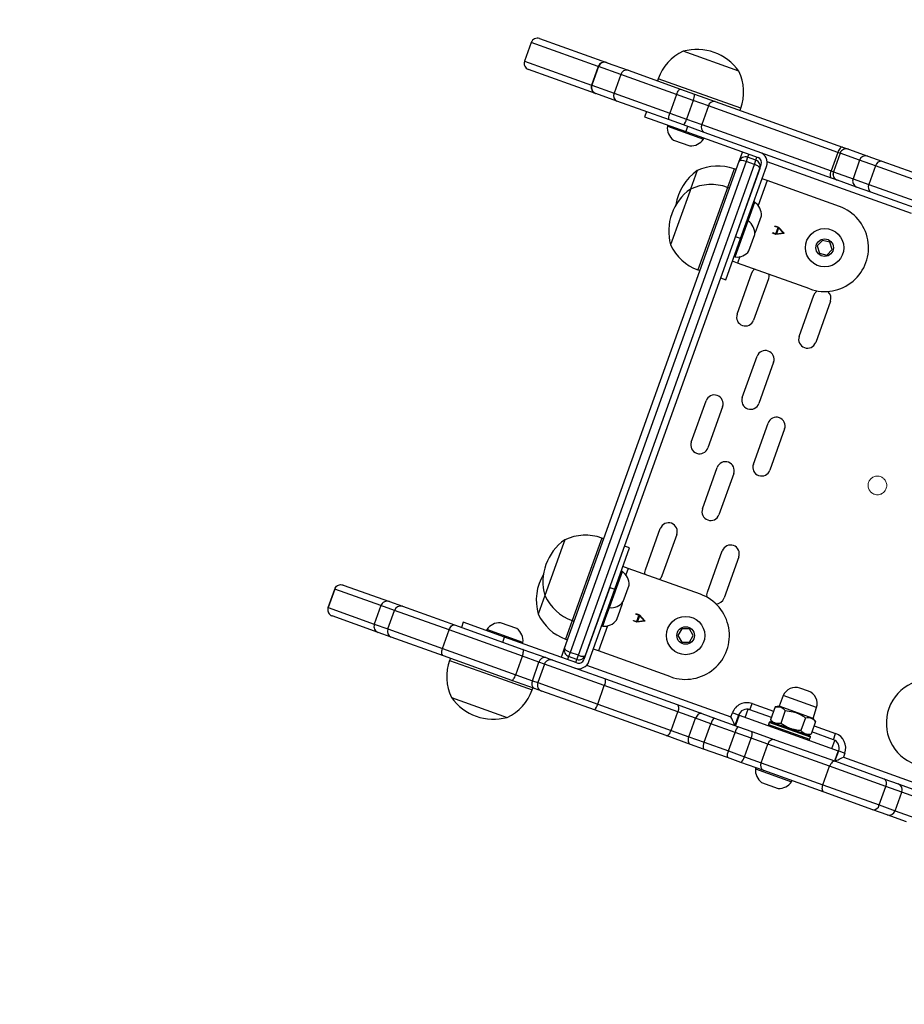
# Model space of a CAD drawing. Header units: inches. Extents: x -93 to 151, y -96 to 115.
# Tile 94 of 126: x -24.082 to -23.679, y 50.693 to 51.143. Entities that reach past the tile are written whole.
import ezdxf

# ---------------------------------------------------------------- set-up
doc = ezdxf.new("R2010")
doc.units = ezdxf.units.IN
doc.header["$MEASUREMENT"] = 0
doc.linetypes.add('CENTERX2', pattern=[2.032, 1.27, -0.254, 0.254, -0.254])
doc.layers.add('1_mapa', color=7, linetype='Continuous', lineweight=5)
doc.layers.add('1_projektowane', color=7, linetype='Continuous', lineweight=5)
picture_1 = doc.add_image_def('image1.jpg', size_in_pixel=(9921, 7015))

# ---------------------------------------------------------------- blocks, each defined once
blk = doc.blocks.new('jdjdjd')
at = {"color": 7, "linetype": 'Continuous', "lineweight": 25}
for p, q in [((-23.79614924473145, 51.10741060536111), (-23.82314924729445, 51.10741060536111)), ((-23.88676458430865, 51.09081060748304), (-23.85428061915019, 51.09081060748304)), ((-23.85428061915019, 51.09081060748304), (-23.85409249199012, 51.09081060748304)), ((-23.85409249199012, 51.09081060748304), (-23.84389048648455, 51.09081060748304)), ((-23.84389048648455, 51.09081060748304), (-23.818470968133, 51.09081060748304)), ((-23.82964923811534, 51.09181060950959), (-23.82964923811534, 51.09081060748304)), ((-23.818470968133, 51.09081060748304), (-23.81171832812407, 51.09081060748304)), ((-23.81171832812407, 51.09081060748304), (-23.80162656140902, 51.09081060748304)), ((-23.80162656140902, 51.09081060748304), (-23.73990809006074, 51.09081060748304)), ((-23.78964924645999, 51.09081060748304), (-23.78964924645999, 51.09181060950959)), ((-23.73990809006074, 51.09081060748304), (-23.73711635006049, 51.09081060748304)), ((-23.73711635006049, 51.09081060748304), (-23.73709243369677, 51.09081060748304)), ((-23.73709243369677, 51.09081060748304), (-23.72776156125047, 51.09081060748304)), ((-23.72776156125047, 51.09081060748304), (-23.72088186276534, 51.09081060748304)), ((-23.72088186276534, 51.09081060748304), (-23.69731307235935, 51.09081060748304)), ((-23.88976457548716, 51.08781060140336), (-23.88976457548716, 51.07881061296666)), ((-23.8572806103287, 51.08781060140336), (-23.8572806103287, 51.07881061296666)), ((-23.8463756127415, 51.08781060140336), (-23.85708775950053, 51.08781060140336)), ((-23.85708775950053, 51.08781060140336), (-23.85708775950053, 51.07881061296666)), ((-23.81929889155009, 51.08781060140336), (-23.8463756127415, 51.08781060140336)), ((-23.8463756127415, 51.08781060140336), (-23.8463756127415, 51.07881061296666)), ((-23.81126315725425, 51.08781060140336), (-23.81929889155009, 51.08781060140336)), ((-23.81929889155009, 51.08781060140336), (-23.81929889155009, 51.07881061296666)), ((-23.80390329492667, 51.08781060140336), (-23.81126315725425, 51.08781060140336)), ((-23.81126315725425, 51.08781060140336), (-23.81126315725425, 51.07881061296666)), ((-23.74117023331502, 51.08781060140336), (-23.80390329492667, 51.08781060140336)), ((-23.80390329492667, 51.08781060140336), (-23.80390329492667, 51.07881061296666)), ((-23.74117023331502, 51.08781060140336), (-23.74117023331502, 51.07881061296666)), ((-23.74011634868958, 51.08781060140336), (-23.74011634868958, 51.07881061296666)), ((-23.73059889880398, 51.08781060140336), (-23.74008992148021, 51.08781060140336)), ((-23.74008992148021, 51.08781060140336), (-23.74008992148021, 51.07881061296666)), ((-23.7228840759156, 51.08781060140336), (-23.73059889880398, 51.08781060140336)), ((-23.73059889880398, 51.08781060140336), (-23.73059889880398, 51.07881061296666)), ((-23.69560230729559, 51.08781060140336), (-23.7228840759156, 51.08781060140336)), ((-23.7228840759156, 51.08781060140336), (-23.7228840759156, 51.07881061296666)), ((-23.85708775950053, 51.07881061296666), (-23.8463756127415, 51.07881061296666)), ((-23.8463756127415, 51.07881061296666), (-23.81929889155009, 51.07881061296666)), ((-23.81929889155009, 51.07881061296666), (-23.81126315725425, 51.07881061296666)), ((-23.81126315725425, 51.07881061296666), (-23.80390329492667, 51.07881061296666)), ((-23.80390329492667, 51.07881061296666), (-23.74117023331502, 51.07881061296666)), ((-23.74008992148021, 51.07881061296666), (-23.73059889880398, 51.07881061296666)), ((-23.73059889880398, 51.07881061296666), (-23.7228840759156, 51.07881061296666)), ((-23.7228840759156, 51.07881061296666), (-23.69560230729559, 51.07881061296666)), ((-23.85428061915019, 51.07581060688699), (-23.88676458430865, 51.07581060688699)), ((-23.85409249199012, 51.07581060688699), (-23.85428061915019, 51.07581060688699)), ((-23.84389048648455, 51.07581060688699), (-23.85409249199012, 51.07581060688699)), ((-23.818470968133, 51.07581060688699), (-23.84389048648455, 51.07581060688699)), ((-23.82964923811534, 51.07581060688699), (-23.82964923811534, 51.07331060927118)), ((-23.82964923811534, 51.07331060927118), (-23.80964924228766, 51.07331060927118)), ((-23.81171832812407, 51.07581060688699), (-23.818470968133, 51.07581060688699)), ((-23.81839924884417, 51.07331060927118), (-23.81839924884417, 51.0728106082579)), ((-23.81839924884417, 51.0728106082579), (-23.80089925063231, 51.0728106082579)), ((-23.80162656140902, 51.07581060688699), (-23.81171832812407, 51.07581060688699)), ((-23.80964924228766, 51.07581060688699), (-23.80964924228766, 51.07331060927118)), ((-23.80964924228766, 51.07331060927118), (-23.77464924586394, 51.07331060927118)), ((-23.73990809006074, 51.07581060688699), (-23.80162656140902, 51.07581060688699)), ((-23.80089925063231, 51.0728106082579), (-23.80089925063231, 51.07331060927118)), ((-23.78214924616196, 51.0728106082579), (-23.78214924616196, 51.07331060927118)), ((-23.78214924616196, 51.06881060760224), (-23.78214924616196, 51.0728106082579)), ((-23.73709243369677, 51.07581060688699), (-23.73990809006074, 51.07581060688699)), ((-23.73709243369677, 51.07581060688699), (-23.73711635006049, 51.07581060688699)), ((-23.72776156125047, 51.07581060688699), (-23.73709243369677, 51.07581060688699)), ((-23.72088186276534, 51.07581060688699), (-23.72776156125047, 51.07581060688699)), ((-23.69731307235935, 51.07581060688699), (-23.72088186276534, 51.07581060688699)), ((-23.78214924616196, 50.83281060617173), (-23.78214924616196, 51.06881060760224)), ((-23.77914924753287, 51.07181060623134), (-23.77914924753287, 51.0698106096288)), ((-23.77514924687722, 51.07181060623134), (-23.77914924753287, 51.07181060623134)), ((-23.77914924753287, 51.0698106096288), (-23.77914924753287, 50.83181060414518)), ((-23.77514924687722, 51.0698106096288), (-23.77914924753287, 51.0698106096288)), ((-23.77514924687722, 51.0698106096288), (-23.77514924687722, 51.07181060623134)), ((-23.77514924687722, 50.83181060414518), (-23.77514924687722, 51.0698106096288)), ((-23.77214924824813, 51.03581060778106), (-23.77214924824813, 51.07081060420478)), ((-23.77214924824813, 51.06881060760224), (-23.77214924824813, 50.83281060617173)), ((-23.76964924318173, 51.03581060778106), (-23.76964924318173, 51.07081060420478)), ((-23.81364925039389, 51.06781060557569), (-23.80564924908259, 51.06781060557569)), ((-23.78214924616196, 51.06481060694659), (-23.78314924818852, 51.06481060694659)), ((-23.76714924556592, 51.06481060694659), (-23.76964924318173, 51.06481060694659)), ((-23.73214924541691, 51.06481060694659), (-23.76714924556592, 51.06481060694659)), ((-23.79874925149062, 51.05831060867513), (-23.79874925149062, 51.05614693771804)), ((-23.79874925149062, 51.05614693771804), (-23.79874925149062, 51.04931060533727)), ((-23.78214924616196, 51.05581060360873), (-23.78314924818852, 51.05581060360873)), ((-23.76914924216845, 51.05356061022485), (-23.76964924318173, 51.05356061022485)), ((-23.76914924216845, 51.04456060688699), (-23.76914924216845, 51.05356061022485)), ((-23.79874925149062, 51.04931060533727), (-23.79874925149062, 51.04824766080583)), ((-23.79874925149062, 51.04824766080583), (-23.79874925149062, 51.02231061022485)), ((-23.76414924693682, 51.04344252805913), (-23.76414924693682, 51.04881060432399)), ((-23.75679193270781, 51.04658166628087), (-23.75510235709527, 51.04658166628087)), ((-23.75679193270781, 51.04630677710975), (-23.75679193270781, 51.04658166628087)), ((-23.75526434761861, 51.04630677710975), (-23.75679193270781, 51.04630677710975)), ((-23.75526434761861, 51.04332425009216), (-23.75526434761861, 51.04630677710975)), ((-23.75510235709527, 51.04658166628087), (-23.75189501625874, 51.04492841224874)), ((-23.75227200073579, 51.04481551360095), (-23.75500222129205, 51.0462243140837)), ((-23.75500222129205, 51.0462243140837), (-23.75500222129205, 51.04340770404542)), ((-23.7341930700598, 51.04760752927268), (-23.73559336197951, 51.04443906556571)), ((-23.73074894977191, 51.04797907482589), (-23.7341930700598, 51.04760752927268)), ((-23.72870512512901, 51.04518214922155), (-23.73074894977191, 51.04797907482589)), ((-23.76914924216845, 51.04456060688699), (-23.76964924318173, 51.04456060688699)), ((-23.76914924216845, 51.02706060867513), (-23.76914924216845, 51.04456060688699)), ((-23.76414924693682, 51.04081061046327), (-23.76414924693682, 51.04344252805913)), ((-23.75679193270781, 51.04332425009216), (-23.75526434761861, 51.04332425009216)), ((-23.75679193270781, 51.04304936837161), (-23.75679193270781, 51.04332425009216)), ((-23.75510235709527, 51.04304936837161), (-23.75679193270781, 51.04304936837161)), ((-23.75189501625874, 51.04470261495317), (-23.75510235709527, 51.04304936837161)), ((-23.75500222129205, 51.04340770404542), (-23.75227200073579, 51.04481551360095)), ((-23.75189501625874, 51.04492841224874), (-23.75189501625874, 51.04470261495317)), ((-23.73559336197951, 51.04443906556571), (-23.7335495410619, 51.04164213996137)), ((-23.7335495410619, 51.04164213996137), (-23.73010542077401, 51.04201368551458)), ((-23.73010542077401, 51.04201368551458), (-23.72870512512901, 51.04518214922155)), ((-23.76433230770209, 51.04031060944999), (-23.76414924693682, 51.04081061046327)), ((-23.76414924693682, 51.03181060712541), (-23.76414924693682, 51.03981060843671)), ((-23.76964924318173, 51.03581060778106), (-23.77214924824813, 51.03581060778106)), ((-23.76964924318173, 51.0158106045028), (-23.76964924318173, 51.03581060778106)), ((-23.76964924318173, 51.02706060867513), (-23.76914924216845, 51.02706060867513)), ((-23.76714924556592, 51.02481060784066), (-23.76964924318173, 51.02481060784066)), ((-23.73214924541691, 51.02481060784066), (-23.76714924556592, 51.02481060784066)), ((-23.75948221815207, 51.00277155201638), (-23.75948221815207, 51.02277155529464)), ((-23.75148221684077, 51.02277155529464), (-23.75148221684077, 51.00277155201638)), ((-23.72943266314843, 51.00277155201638), (-23.72943266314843, 51.02277155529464)), ((-23.72143266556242, 51.02277155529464), (-23.72143266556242, 51.00277155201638)), ((-23.78314924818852, 51.0158106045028), (-23.78214924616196, 51.0158106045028)), ((-23.77214924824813, 51.0158106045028), (-23.76964924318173, 51.0158106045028)), ((-23.74443266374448, 50.96777155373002), (-23.74443266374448, 50.98777155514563)), ((-23.73643266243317, 50.98777155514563), (-23.73643266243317, 50.96777155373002)), ((-23.75948221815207, 50.94081060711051), (-23.75948221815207, 50.96081060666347)), ((-23.75148221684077, 50.96081060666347), (-23.75148221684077, 50.94081060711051)), ((-23.72943266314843, 50.94081060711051), (-23.72943266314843, 50.96081060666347)), ((-23.72143266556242, 50.96081060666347), (-23.72143266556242, 50.94081060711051)), ((-23.74443266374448, 50.91384965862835), (-23.74443266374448, 50.93384966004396)), ((-23.73643266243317, 50.93384966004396), (-23.73643266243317, 50.91384965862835)), ((-23.75948221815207, 50.87884965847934), (-23.75948221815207, 50.89884966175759)), ((-23.75148221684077, 50.89884966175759), (-23.75148221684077, 50.87884965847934)), ((-23.72943266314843, 50.87884965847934), (-23.72943266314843, 50.89884966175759)), ((-23.72143266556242, 50.89884966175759), (-23.72143266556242, 50.87884965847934)), ((-23.78214924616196, 50.88581060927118), (-23.78314924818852, 50.88581060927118)), ((-23.76964924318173, 50.88581060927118), (-23.77214924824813, 50.88581060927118)), ((-23.76964924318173, 50.86581060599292), (-23.76964924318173, 50.88581060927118)), ((-23.79874925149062, 50.87931060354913), (-23.79874925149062, 50.87570177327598)), ((-23.79874925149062, 50.87570177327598), (-23.79874925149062, 50.85231060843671)), ((-23.76714924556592, 50.87681060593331), (-23.76964924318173, 50.87681060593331)), ((-23.73214924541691, 50.87681060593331), (-23.76714924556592, 50.87681060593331)), ((-23.76914924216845, 50.87456060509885), (-23.76964924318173, 50.87456060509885)), ((-23.76914924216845, 50.85706060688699), (-23.76914924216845, 50.87456060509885)), ((-23.77214924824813, 50.86581060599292), (-23.76964924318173, 50.86581060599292)), ((-23.77214924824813, 50.86581060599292), (-23.77214924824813, 50.8308106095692)), ((-23.76964924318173, 50.8308106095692), (-23.76964924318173, 50.86581060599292)), ((-23.76414924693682, 50.86181060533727), (-23.76414924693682, 50.86981060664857)), ((-23.76414924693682, 50.86081060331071), (-23.76433230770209, 50.86131060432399)), ((-23.76964924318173, 50.85706060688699), (-23.76914924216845, 50.85706060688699)), ((-23.76914924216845, 50.85243560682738), (-23.76914924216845, 50.85706060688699)), ((-23.76414924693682, 50.85481060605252), (-23.76414924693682, 50.86081060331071)), ((-23.75679193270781, 50.85858166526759), (-23.75510235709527, 50.85858166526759)), ((-23.75679193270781, 50.85830677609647), (-23.75679193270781, 50.85858166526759)), ((-23.75526434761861, 50.85830677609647), (-23.75679193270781, 50.85830677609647)), ((-23.75526434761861, 50.85532425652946), (-23.75526434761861, 50.85830677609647)), ((-23.75510235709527, 50.85858166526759), (-23.75189501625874, 50.85692841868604)), ((-23.75227200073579, 50.85681551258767), (-23.75500222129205, 50.85822431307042)), ((-23.75500222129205, 50.85822431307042), (-23.75500222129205, 50.85540770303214)), ((-23.75500222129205, 50.85540770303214), (-23.75227200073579, 50.85681551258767)), ((-23.75189501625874, 50.85692841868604), (-23.75189501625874, 50.85670261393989)), ((-23.73480183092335, 50.85903856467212), (-23.73540500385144, 50.85562737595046)), ((-23.73154607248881, 50.86022179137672), (-23.73480183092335, 50.85903856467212)), ((-23.72889348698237, 50.85799383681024), (-23.73154607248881, 50.86022179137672)), ((-23.72949665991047, 50.85458264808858), (-23.72889348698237, 50.85799383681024)), ((-23.79874925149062, 50.85231060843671), (-23.79874925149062, 50.84331060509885)), ((-23.76914924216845, 50.84806060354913), (-23.76914924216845, 50.85243560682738)), ((-23.76414924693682, 50.85281060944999), (-23.76414924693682, 50.85481060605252)), ((-23.75679193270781, 50.85532425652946), (-23.75526434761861, 50.85532425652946)), ((-23.75679193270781, 50.85504936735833), (-23.75679193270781, 50.85532425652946)), ((-23.75510235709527, 50.85504936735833), (-23.75679193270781, 50.85504936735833)), ((-23.75189501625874, 50.85670261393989), (-23.75510235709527, 50.85504936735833)), ((-23.73540500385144, 50.85562737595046), (-23.732752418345, 50.85339942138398)), ((-23.732752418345, 50.85339942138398), (-23.72949665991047, 50.85458264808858)), ((-23.76964924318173, 50.84806060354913), (-23.76914924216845, 50.84806060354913)), ((-23.67082750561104, 50.85181060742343), (-23.67497098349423, 50.85181060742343)), ((-23.78314924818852, 50.84581061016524), (-23.78214924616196, 50.84581061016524)), ((-23.68096732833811, 50.84602000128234), (-23.68114924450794, 50.84081060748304)), ((-23.66464924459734, 50.84081060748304), (-23.66483116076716, 50.84602000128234)), ((-23.68114924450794, 50.84081060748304), (-23.68271419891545, 50.83990708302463)), ((-23.68271419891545, 50.83990708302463), (-23.68271419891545, 50.83371413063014)), ((-23.66464924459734, 50.84081060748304), (-23.68114924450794, 50.84081060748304)), ((-23.67780672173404, 50.83990708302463), (-23.67780672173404, 50.83371413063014)), ((-23.66799176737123, 50.83990708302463), (-23.66799176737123, 50.83371413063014)), ((-23.66308429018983, 50.83990708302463), (-23.66464924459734, 50.84081060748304)), ((-23.66308429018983, 50.83990708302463), (-23.66308429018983, 50.83371413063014)), ((-23.78314924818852, 50.83681060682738), (-23.78214924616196, 50.83681060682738)), ((-23.76714924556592, 50.83681060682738), (-23.76964924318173, 50.83681060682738)), ((-23.73214924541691, 50.83681060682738), (-23.76714924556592, 50.83681060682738)), ((-23.69314924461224, 50.83481061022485), (-23.69314924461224, 50.83781060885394)), ((-23.68271419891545, 50.83481061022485), (-23.69314924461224, 50.83481061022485)), ((-23.65264924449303, 50.83481061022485), (-23.66308429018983, 50.83481061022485)), ((-23.65264924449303, 50.83481061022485), (-23.65264924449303, 50.83781060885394)), ((-23.80564924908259, 50.83381060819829), (-23.81364925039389, 50.83381060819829)), ((-23.78214924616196, 50.82881060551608), (-23.78214924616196, 50.83281060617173)), ((-23.77514924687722, 50.83181060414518), (-23.77914924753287, 50.83181060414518)), ((-23.77914924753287, 50.83181060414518), (-23.77914924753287, 50.82981060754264)), ((-23.77514924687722, 50.82981060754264), (-23.77914924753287, 50.82981060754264)), ((-23.77514924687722, 50.82981060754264), (-23.77514924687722, 50.83181060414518)), ((-23.70014924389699, 50.82881060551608), (-23.70014924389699, 50.8308106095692)), ((-23.69714924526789, 50.8308106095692), (-23.70014924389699, 50.8308106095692)), ((-23.69714924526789, 50.8308106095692), (-23.69714924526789, 50.82581060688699)), ((-23.69689924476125, 50.8308106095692), (-23.69714924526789, 50.8308106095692)), ((-23.69689924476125, 50.8308106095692), (-23.69689924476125, 50.82581060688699)), ((-23.69689924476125, 50.8308106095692), (-23.64889924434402, 50.8308106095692)), ((-23.68289924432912, 50.83231060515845), (-23.68289924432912, 50.83131061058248)), ((-23.68271419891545, 50.83371413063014), (-23.68114924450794, 50.83281060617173)), ((-23.66339924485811, 50.83281060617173), (-23.68239924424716, 50.83281060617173)), ((-23.66464924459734, 50.83281060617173), (-23.66308429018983, 50.83371413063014)), ((-23.66289924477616, 50.83131061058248), (-23.66289924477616, 50.83231060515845)), ((-23.64864924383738, 50.8308106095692), (-23.64889924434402, 50.8308106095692)), ((-23.64889924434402, 50.8308106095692), (-23.64889924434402, 50.82581060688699)), ((-23.64864924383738, 50.8308106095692), (-23.64564924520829, 50.8308106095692)), ((-23.64864924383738, 50.82581060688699), (-23.64864924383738, 50.8308106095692)), ((-23.64564924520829, 50.8308106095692), (-23.64564924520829, 50.82881060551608)), ((-23.88694993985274, 50.82581060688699), (-23.86455730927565, 50.82581060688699)), ((-23.86455257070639, 50.82581060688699), (-23.85824948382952, 50.82581060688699)), ((-23.85824948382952, 50.82581060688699), (-23.8330171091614, 50.82581060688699)), ((-23.8330171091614, 50.82581060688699), (-23.79988157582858, 50.82581060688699)), ((-23.82964923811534, 50.8283106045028), (-23.82964923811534, 50.82581060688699)), ((-23.80964924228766, 50.8283106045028), (-23.82964923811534, 50.8283106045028)), ((-23.81839924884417, 50.82881060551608), (-23.81839924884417, 50.8283106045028)), ((-23.80089925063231, 50.82881060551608), (-23.81839924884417, 50.82881060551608)), ((-23.80964924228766, 50.82581060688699), (-23.80964924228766, 50.8283106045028)), ((-23.77464924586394, 50.8283106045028), (-23.80964924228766, 50.8283106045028)), ((-23.80089925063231, 50.8283106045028), (-23.80089925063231, 50.82881060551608)), ((-23.79988157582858, 50.82581060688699), (-23.78880875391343, 50.82581060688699)), ((-23.78880875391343, 50.82581060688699), (-23.78539100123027, 50.82581060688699)), ((-23.78539100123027, 50.82581060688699), (-23.75986442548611, 50.82581060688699)), ((-23.78214924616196, 50.8283106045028), (-23.78214924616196, 50.82881060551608)), ((-23.75986442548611, 50.82581060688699), (-23.72515690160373, 50.82581060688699)), ((-23.72515690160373, 50.82581060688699), (-23.71324266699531, 50.82581060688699)), ((-23.71324266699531, 50.82581060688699), (-23.70700312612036, 50.82581060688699)), ((-23.70700312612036, 50.82581060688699), (-23.69534749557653, 50.82581060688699)), ((-23.69534749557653, 50.82581060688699), (-23.68889667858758, 50.82581060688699)), ((-23.68889667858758, 50.82581060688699), (-23.67776633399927, 50.82581060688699)), ((-23.67776633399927, 50.82581060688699), (-23.64848541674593, 50.82581060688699)), ((-23.64848541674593, 50.82581060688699), (-23.62491662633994, 50.82581060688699)), ((-23.62491662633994, 50.82581060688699), (-23.6180369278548, 50.82581060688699)), ((-23.6180369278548, 50.82581060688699), (-23.6087060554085, 50.82581060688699)), ((-23.88995005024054, 50.82281060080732), (-23.88995005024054, 50.81381061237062)), ((-23.88994994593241, 50.82281060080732), (-23.88995005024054, 50.82281060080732)), ((-23.88994994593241, 50.81381061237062), (-23.88994994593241, 50.82281060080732)), ((-23.86755256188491, 50.82281060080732), (-23.86755256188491, 50.81381061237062)), ((-23.86099015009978, 50.81381061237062), (-23.86099015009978, 50.82281060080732)), ((-23.8345628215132, 50.82281060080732), (-23.86099015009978, 50.82281060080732)), ((-23.8345628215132, 50.81381061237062), (-23.8345628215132, 50.82281060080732)), ((-23.7990458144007, 50.82281060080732), (-23.8345628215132, 50.82281060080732)), ((-23.7990458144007, 50.81381061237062), (-23.7990458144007, 50.82281060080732)), ((-23.79099285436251, 50.82281060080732), (-23.7990458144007, 50.82281060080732)), ((-23.79099285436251, 50.81381061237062), (-23.79099285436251, 50.82281060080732)), ((-23.78839100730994, 50.82281060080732), (-23.78839100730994, 50.81381061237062)), ((-23.75933731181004, 50.81381061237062), (-23.75933731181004, 50.82281060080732)), ((-23.7237625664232, 50.82281060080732), (-23.75933731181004, 50.82281060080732)), ((-23.7237625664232, 50.81381061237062), (-23.7237625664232, 50.82281060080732)), ((-23.71509766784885, 50.82281060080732), (-23.7237625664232, 50.82281060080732)), ((-23.71509766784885, 50.81381061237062), (-23.71509766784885, 50.82281060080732)), ((-23.70770766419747, 50.82281060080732), (-23.71509766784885, 50.82281060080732)), ((-23.70770766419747, 50.81381061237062), (-23.70770766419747, 50.82281060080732)), ((-23.69600513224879, 50.82281060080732), (-23.70770766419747, 50.82281060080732)), ((-23.6882360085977, 50.82281060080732), (-23.69600513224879, 50.82281060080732)), ((-23.69600513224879, 50.81381061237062), (-23.69600513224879, 50.82281060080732)), ((-23.68014121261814, 50.82281060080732), (-23.6882360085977, 50.82281060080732)), ((-23.6882360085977, 50.81381061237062), (-23.6882360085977, 50.82281060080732)), ((-23.68014121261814, 50.81381061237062), (-23.68014121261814, 50.82281060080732)), ((-23.65019618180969, 50.82281060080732), (-23.68014121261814, 50.82281060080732)), ((-23.62291441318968, 50.82281060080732), (-23.65019618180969, 50.82281060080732)), ((-23.65019618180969, 50.81381061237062), (-23.65019618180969, 50.82281060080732)), ((-23.62291441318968, 50.81381061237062), (-23.62291441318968, 50.82281060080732)), ((-23.6151995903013, 50.82281060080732), (-23.62291441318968, 50.82281060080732)), ((-23.6151995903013, 50.81381061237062), (-23.6151995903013, 50.82281060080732)), ((-23.60570856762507, 50.82281060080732), (-23.6151995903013, 50.82281060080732)), ((-23.88995005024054, 50.81381061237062), (-23.88994994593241, 50.81381061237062)), ((-23.86099015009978, 50.81381061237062), (-23.8345628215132, 50.81381061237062)), ((-23.8345628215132, 50.81381061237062), (-23.7990458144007, 50.81381061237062)), ((-23.7990458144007, 50.81381061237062), (-23.79099285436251, 50.81381061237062)), ((-23.75933731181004, 50.81381061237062), (-23.7237625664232, 50.81381061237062)), ((-23.7237625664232, 50.81381061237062), (-23.71509766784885, 50.81381061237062)), ((-23.71509766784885, 50.81381061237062), (-23.70770766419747, 50.81381061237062)), ((-23.70770766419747, 50.81381061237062), (-23.69600513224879, 50.81381061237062)), ((-23.69600513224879, 50.81381061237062), (-23.6882360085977, 50.81381061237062)), ((-23.6882360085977, 50.81381061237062), (-23.68014121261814, 50.81381061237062)), ((-23.68014121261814, 50.81381061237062), (-23.65019618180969, 50.81381061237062)), ((-23.65019618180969, 50.81381061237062), (-23.62291441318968, 50.81381061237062)), ((-23.62291441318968, 50.81381061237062), (-23.6151995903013, 50.81381061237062)), ((-23.6151995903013, 50.81381061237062), (-23.60570856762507, 50.81381061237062)), ((-23.86455730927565, 50.81081060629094), (-23.88694993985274, 50.81081060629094)), ((-23.85824948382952, 50.81081060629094), (-23.86455257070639, 50.81081060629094)), ((-23.8330171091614, 50.81081060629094), (-23.85824948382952, 50.81081060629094)), ((-23.79988157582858, 50.81081060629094), (-23.8330171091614, 50.81081060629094)), ((-23.82964923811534, 50.81081060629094), (-23.82964923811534, 50.80981060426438)), ((-23.78880875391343, 50.81081060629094), (-23.79988157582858, 50.81081060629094)), ((-23.78964924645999, 50.80981060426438), (-23.78964924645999, 50.81081060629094)), ((-23.78539100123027, 50.81081060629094), (-23.78880875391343, 50.81081060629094)), ((-23.75986442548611, 50.81081060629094), (-23.78539100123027, 50.81081060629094)), ((-23.72515690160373, 50.81081060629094), (-23.75986442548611, 50.81081060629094)), ((-23.71324266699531, 50.81081060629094), (-23.72515690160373, 50.81081060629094)), ((-23.70700312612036, 50.81081060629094), (-23.71324266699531, 50.81081060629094)), ((-23.69534749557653, 50.81081060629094), (-23.70700312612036, 50.81081060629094)), ((-23.68889667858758, 50.81081060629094), (-23.69534749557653, 50.81081060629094)), ((-23.67776633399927, 50.81081060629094), (-23.68889667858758, 50.81081060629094)), ((-23.68162460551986, 50.81081060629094), (-23.68162460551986, 50.81031061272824)), ((-23.68162460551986, 50.81031061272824), (-23.66412460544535, 50.81031061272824)), ((-23.64848541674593, 50.81081060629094), (-23.67776633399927, 50.81081060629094)), ((-23.66412460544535, 50.81031061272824), (-23.66412460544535, 50.81081060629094)), ((-23.62491662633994, 50.81081060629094), (-23.64848541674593, 50.81081060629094)), ((-23.6180369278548, 50.81081060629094), (-23.62491662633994, 50.81081060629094)), ((-23.6087060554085, 50.81081060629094), (-23.6180369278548, 50.81081060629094)), ((-23.67687460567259, 50.80531060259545), (-23.66887460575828, 50.80531060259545)), ((-23.82314924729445, 50.79421060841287), (-23.80646923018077, 50.79421060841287)), ((-23.80646923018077, 50.79421060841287), (-23.79614924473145, 50.79421060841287))]:
    blk.add_line(p, q, dxfattribs=at)
at = {"color": 8, "linetype": 'Continuous', "lineweight": 25}
for p, q in [((-23.78964924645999, 51.09181060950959), (-23.82964923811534, 51.09181060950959)), ((-23.8572806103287, 51.08781060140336), (-23.88976457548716, 51.08781060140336)), ((-23.85708775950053, 51.08781060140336), (-23.8572806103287, 51.08781060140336)), ((-23.74011634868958, 51.08781060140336), (-23.74117023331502, 51.08781060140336)), ((-23.74008992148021, 51.08781060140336), (-23.74011634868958, 51.08781060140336)), ((-23.88976457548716, 51.07881061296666), (-23.8572806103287, 51.07881061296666)), ((-23.8572806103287, 51.07881061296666), (-23.85708775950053, 51.07881061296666)), ((-23.74117023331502, 51.07881061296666), (-23.74011634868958, 51.07881061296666)), ((-23.74011634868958, 51.07881061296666), (-23.74008992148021, 51.07881061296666)), ((-23.77914924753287, 51.07331060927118), (-23.77914924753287, 51.07181060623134)), ((-23.77514924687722, 51.07181060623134), (-23.77514924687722, 51.07331060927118)), ((-23.70014924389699, 51.0728106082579), (-23.77006666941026, 51.0728106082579)), ((-23.78314924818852, 51.06481060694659), (-23.78314924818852, 51.0616051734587)), ((-23.76714924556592, 51.06481060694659), (-23.76714924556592, 51.05268063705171)), ((-23.78314924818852, 51.0616051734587), (-23.78314924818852, 51.05581060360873)), ((-23.78314924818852, 51.05581060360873), (-23.78314924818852, 51.05423587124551)), ((-23.78314924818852, 51.05423587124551), (-23.78314924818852, 51.0158106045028)), ((-23.76714924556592, 51.02794057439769), (-23.76714924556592, 51.02481060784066)), ((-23.78314924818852, 50.88581060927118), (-23.78314924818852, 50.88046418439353)), ((-23.78314924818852, 50.88046418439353), (-23.78314924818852, 50.84581061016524)), ((-23.76714924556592, 50.87681060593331), (-23.76714924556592, 50.87368063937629)), ((-23.76714924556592, 50.84894057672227), (-23.76714924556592, 50.83681060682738)), ((-23.78314924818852, 50.84581061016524), (-23.78314924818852, 50.83681060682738)), ((-23.66483116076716, 50.84602000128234), (-23.68096732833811, 50.84602000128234)), ((-23.69389924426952, 50.8308106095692), (-23.69389924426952, 50.83473966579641)), ((-23.69314924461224, 50.83781060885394), (-23.68271419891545, 50.83781060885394)), ((-23.66308429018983, 50.83781060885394), (-23.65264924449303, 50.83781060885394)), ((-23.65189924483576, 50.8308106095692), (-23.65189924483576, 50.83473966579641)), ((-23.77914924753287, 50.82981060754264), (-23.77914924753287, 50.8283106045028)), ((-23.77514924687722, 50.8283106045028), (-23.77514924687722, 50.82981060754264)), ((-23.66289924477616, 50.83231060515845), (-23.68289924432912, 50.83231060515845)), ((-23.68289924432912, 50.83131061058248), (-23.66289924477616, 50.83131061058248)), ((-23.77006666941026, 50.82881060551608), (-23.70014924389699, 50.82881060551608)), ((-23.64564924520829, 50.82881060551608), (-23.57573181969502, 50.82881060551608)), ((-23.86755256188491, 50.82281060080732), (-23.88994994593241, 50.82281060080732)), ((-23.86099015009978, 50.82281060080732), (-23.86755256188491, 50.82281060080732)), ((-23.78839100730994, 50.82281060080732), (-23.79099285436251, 50.82281060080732)), ((-23.75933731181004, 50.82281060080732), (-23.78839100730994, 50.82281060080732)), ((-23.88994994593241, 50.81381061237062), (-23.86755256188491, 50.81381061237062)), ((-23.86755256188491, 50.81381061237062), (-23.86099015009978, 50.81381061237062)), ((-23.79099285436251, 50.81381061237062), (-23.78839100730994, 50.81381061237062)), ((-23.78839100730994, 50.81381061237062), (-23.75933731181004, 50.81381061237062)), ((-23.82964923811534, 50.80981060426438), (-23.80493810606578, 50.80981060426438)), ((-23.80493810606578, 50.80981060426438), (-23.78964924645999, 50.80981060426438))]:
    blk.add_line(p, q, dxfattribs=at)
at = {"color": 7, "linetype": 'Continuous', "lineweight": 25, "flags": 128}
for points in [[(-23.81929889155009, 51.08781060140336), (-23.81928297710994, 51.08839587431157), (-23.8192358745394, 51.08895866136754), (-23.81915935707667, 51.08947731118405), (-23.81905640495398, 51.08993193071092), (-23.81893093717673, 51.09030501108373), (-23.8187877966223, 51.09058224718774), (-23.81863249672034, 51.09075296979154), (-23.818470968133, 51.09081060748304)], [(-23.73990809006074, 51.09081060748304), (-23.7401543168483, 51.09075296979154), (-23.74039108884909, 51.09058224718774), (-23.74060929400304, 51.09030501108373), (-23.74080055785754, 51.08993193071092), (-23.74095751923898, 51.08947731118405), (-23.74107415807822, 51.08895866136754), (-23.74114598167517, 51.08839587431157), (-23.74117023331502, 51.08781060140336)], [(-23.818470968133, 51.07581060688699), (-23.81863249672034, 51.07586824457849), (-23.8187877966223, 51.07603896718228), (-23.81893093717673, 51.0763162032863), (-23.81905640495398, 51.07668928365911), (-23.81915935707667, 51.07714390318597), (-23.8192358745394, 51.07766255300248), (-23.81928297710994, 51.07822534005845), (-23.81929889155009, 51.07881061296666)], [(-23.73990809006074, 51.07581060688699), (-23.7401543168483, 51.07586824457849), (-23.74039108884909, 51.07603896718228), (-23.74060929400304, 51.0763162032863), (-23.74080055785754, 51.07668928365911), (-23.74095751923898, 51.07714390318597), (-23.74107415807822, 51.07766255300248), (-23.74114598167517, 51.07822534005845), (-23.74117023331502, 51.07881061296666)], [(-23.75948221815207, 51.02277155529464), (-23.75928643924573, 51.02400762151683), (-23.75892347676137, 51.02481060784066)], [(-23.75204095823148, 51.02481060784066), (-23.75167798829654, 51.02400762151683), (-23.75148221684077, 51.02277155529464)], [(-23.72943266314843, 51.02277155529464), (-23.72923688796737, 51.02400762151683), (-23.72867447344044, 51.02511477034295)], [(-23.75892347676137, 50.87681060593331), (-23.75928643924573, 50.87761359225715), (-23.75948221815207, 50.87884965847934)], [(-23.75148221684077, 50.87884965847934), (-23.75167798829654, 50.87761359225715), (-23.75204095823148, 50.87681060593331)], [(-23.72867447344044, 50.87650644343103), (-23.72923688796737, 50.87761359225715), (-23.72943266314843, 50.87884965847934)], [(-23.8345628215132, 50.82281060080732), (-23.83453312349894, 50.82339587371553), (-23.83444516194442, 50.8239586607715), (-23.83430231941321, 50.82447731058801), (-23.83411009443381, 50.82493193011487), (-23.833875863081, 50.82530501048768), (-23.83360862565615, 50.82558224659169), (-23.83331866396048, 50.82575296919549), (-23.8330171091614, 50.82581060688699)], [(-23.7990458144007, 50.82281060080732), (-23.79906186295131, 50.82339587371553), (-23.79910942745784, 50.8239586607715), (-23.7991866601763, 50.82447731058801), (-23.79929059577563, 50.82493193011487), (-23.79941724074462, 50.82530501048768), (-23.79956173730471, 50.82558224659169), (-23.7997185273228, 50.82575296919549), (-23.79988157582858, 50.82581060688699)], [(-23.72515690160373, 50.82581060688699), (-23.72488488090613, 50.82575296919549), (-23.72462331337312, 50.82558224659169), (-23.7243822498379, 50.82530501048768), (-23.72417095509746, 50.82493193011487), (-23.72399755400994, 50.82447731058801), (-23.7238687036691, 50.8239586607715), (-23.72378935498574, 50.82339587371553), (-23.7237625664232, 50.82281060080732)], [(-23.71324266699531, 50.82581060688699), (-23.71360456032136, 50.82575296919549), (-23.71395254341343, 50.82558224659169), (-23.71427324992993, 50.82530501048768), (-23.71455434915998, 50.82493193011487), (-23.714785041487, 50.82447731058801), (-23.71495646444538, 50.8239586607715), (-23.71506202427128, 50.82339587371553), (-23.71509766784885, 50.82281060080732)], [(-23.69714924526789, 50.82581060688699), (-23.69720688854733, 50.82586825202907), (-23.69737760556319, 50.82603896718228), (-23.69765483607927, 50.82631619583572), (-23.69802792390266, 50.82668928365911), (-23.69848253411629, 50.82714389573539), (-23.69900119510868, 50.82766255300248), (-23.69956397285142, 50.82822533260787), (-23.70014924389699, 50.82881060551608)], [(-23.64848541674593, 50.82581060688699), (-23.6488191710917, 50.82575296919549), (-23.64914009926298, 50.82558224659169), (-23.64943586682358, 50.82530501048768), (-23.64969510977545, 50.82493193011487), (-23.64990786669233, 50.82447731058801), (-23.65006595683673, 50.8239586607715), (-23.6501633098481, 50.82339587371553), (-23.65019618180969, 50.82281060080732)], [(-23.64864924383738, 50.82581060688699), (-23.64860366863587, 50.8258561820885), (-23.64846832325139, 50.82599152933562), (-23.64824732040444, 50.82621252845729), (-23.64794737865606, 50.82651247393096), (-23.64757760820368, 50.82688224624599), (-23.64714924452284, 50.82731060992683), (-23.64667530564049, 50.82778454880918), (-23.64617018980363, 50.82828966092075), (-23.64564924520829, 50.82881060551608)], [(-23.8330171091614, 50.81081060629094), (-23.83331866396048, 50.81086824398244), (-23.83360862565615, 50.81103896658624), (-23.833875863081, 50.81131620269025), (-23.83411009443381, 50.81168928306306), (-23.83430231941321, 50.81214390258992), (-23.83444516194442, 50.81266255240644), (-23.83453312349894, 50.81322533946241), (-23.8345628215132, 50.81381061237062)], [(-23.79988157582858, 50.81081060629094), (-23.7997185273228, 50.81086824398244), (-23.79956173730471, 50.81103896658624), (-23.79941724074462, 50.81131620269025), (-23.79929059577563, 50.81168928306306), (-23.7991866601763, 50.81214390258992), (-23.79910942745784, 50.81266255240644), (-23.79906186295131, 50.81322533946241), (-23.7990458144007, 50.81381061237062)], [(-23.72515690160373, 50.81081060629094), (-23.72488488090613, 50.81086824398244), (-23.72462331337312, 50.81103896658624), (-23.7243822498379, 50.81131620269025), (-23.72417095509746, 50.81168928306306), (-23.72399755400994, 50.81214390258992), (-23.7238687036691, 50.81266255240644), (-23.72378935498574, 50.81322533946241), (-23.7237625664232, 50.81381061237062)], [(-23.71324266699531, 50.81081060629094), (-23.71360456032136, 50.81086824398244), (-23.71395254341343, 50.81103896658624), (-23.71427324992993, 50.81131620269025), (-23.71455434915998, 50.81168928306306), (-23.714785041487, 50.81214390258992), (-23.71495646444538, 50.81266255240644), (-23.71506202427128, 50.81322533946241), (-23.71509766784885, 50.81381061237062)], [(-23.64848541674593, 50.81081060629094), (-23.6488191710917, 50.81086824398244), (-23.64914009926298, 50.81103896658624), (-23.64943586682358, 50.81131620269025), (-23.64969510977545, 50.81168928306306), (-23.64990786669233, 50.81214390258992), (-23.65006595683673, 50.81266255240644), (-23.6501633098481, 50.81322533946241), (-23.65019618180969, 50.81381061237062)]]:
    blk.add_lwpolyline(points, dxfattribs=at)
at = {"color": 7, "linetype": 'Continuous', "lineweight": 25}
for centre, radius in [((-23.73214924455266, 51.04481060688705), 0.008749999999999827), ((-23.73214924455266, 51.04481060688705), 0.003999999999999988), ((-23.73214924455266, 50.85681060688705), 0.008750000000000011), ((-23.73214924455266, 50.85681060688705), 0.004000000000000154)]:
    blk.add_circle(centre, radius, dxfattribs=at)
at = {"color": 7, "linetype": 'CENTERX2'}
blk.add_circle((-23.67289924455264, 50.95081060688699), 0.004250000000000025, dxfattribs=at)
at = {"color": 7, "linetype": 'Continuous', "lineweight": 25}
for centre, radius, start, end in [((-23.80964924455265, 51.08836874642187), 0.02334186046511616, 54.66471898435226, 125.3352810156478), ((-23.80767924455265, 51.09181060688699), 0.02197000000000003, 134.760270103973, 180), ((-23.81161924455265, 51.09181060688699), 0.0219700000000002, 0, 45.23972989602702), ((-23.88676457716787, 51.08781060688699), 0.003000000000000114, 90, 180), ((-23.85428061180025, 51.08781060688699), 0.00299999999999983, 90, 180), ((-23.8540901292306, 51.08781297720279), 0.002997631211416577, 90.04516104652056, 180.0454102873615), ((-23.84360638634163, 51.088045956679), 0.002779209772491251, 95.8672154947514, 184.8578678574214), ((-23.81654774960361, 51.08854333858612), 0.005335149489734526, 352.1059633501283, 25.14865084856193), ((-23.80120749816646, 51.08812865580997), 0.002714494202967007, 98.88083210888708, 186.7287420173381), ((-23.73711634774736, 51.08781060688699), 0.003000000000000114, 90, 180), ((-23.737091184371, 51.08781187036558), 0.002998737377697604, 90.02387041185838, 180.0242455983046), ((-23.72767790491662, 51.0878897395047), 0.002922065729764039, 91.64055511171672, 181.5519273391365), ((-23.72025866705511, 51.08822654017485), 0.00265815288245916, 103.5590218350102, 189.0024452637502), ((-23.88676457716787, 51.07881060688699), 0.003000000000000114, 180, 270), ((-23.85428061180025, 51.07881060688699), 0.003000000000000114, 180, 270), ((-23.8540901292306, 51.07880823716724), 0.002997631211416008, 179.9545897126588, 269.9548389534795), ((-23.84360638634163, 51.07857525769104), 0.002779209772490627, 175.142132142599, 264.1327845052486), ((-23.81654774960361, 51.0780778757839), 0.005335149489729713, 334.8513491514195, 7.894036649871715), ((-23.80120749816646, 51.07849255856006), 0.002714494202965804, 173.2712579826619, 261.119167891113), ((-23.73711634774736, 51.07881060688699), 0.00299999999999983, 180, 270), ((-23.73709118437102, 51.07880934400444), 0.002998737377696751, 179.9757544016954, 269.9761295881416), ((-23.72767790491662, 51.07873147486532), 0.002922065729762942, 178.4480726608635, 268.3594448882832), ((-23.72025866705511, 51.07839467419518), 0.002658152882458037, 170.9975547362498, 256.4409781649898), ((-23.81141383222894, 51.07469049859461), 0.0072339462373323, 195.0623985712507, 251.9999999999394), ((-23.80788465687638, 51.07469049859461), 0.00723394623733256, 288.0000000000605, 344.9376014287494), ((-23.77464924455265, 51.07081060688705), 0.005, 0, 90), ((-23.77464924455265, 51.07081060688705), 0.0025, 0, 90), ((-23.77914924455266, 51.06881060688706), 0.003000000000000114, 90, 180), ((-23.77514924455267, 51.06881060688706), 0.003000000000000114, 0, 90), ((-23.78314924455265, 51.04284060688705), 0.0219700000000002, 90, 135.2397298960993), ((-23.73214924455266, 51.04481060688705), 0.02000000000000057, 270, 90), ((-23.77970738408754, 51.04481060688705), 0.02334186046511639, 144.6647189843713, 191.1154570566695), ((-23.78314924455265, 51.03384060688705), 0.02197000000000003, 90, 135.2397298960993), ((-23.77102913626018, 51.04657519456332), 0.00723394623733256, 18.00000000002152, 74.93760142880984), ((-23.77970738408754, 51.03581060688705), 0.02334186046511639, 144.6647189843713, 215.3352810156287), ((-23.77102913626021, 51.03757519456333), 0.007233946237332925, 18.00000000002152, 74.93760142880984), ((-23.77102913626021, 51.03404601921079), 0.007233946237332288, 285.0623985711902, 341.9999999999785), ((-23.72543266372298, 51.02277155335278), 0.004000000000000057, 0, 69.75788358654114), ((-23.78314924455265, 51.03778060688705), 0.0219699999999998, 224.7602701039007, 270), ((-23.75548221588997, 51.00277155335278), 0.004000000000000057, 180, 0), ((-23.72543266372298, 51.00277155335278), 0.004000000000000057, 180, 0), ((-23.740432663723, 50.98777155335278), 0.004000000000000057, 0, 180), ((-23.75548221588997, 50.96081060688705), 0.004000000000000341, 0, 179.9999999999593), ((-23.740432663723, 50.96777155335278), 0.004000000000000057, 180, 0), ((-23.72543266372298, 50.96081060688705), 0.004000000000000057, 0, 180), ((-23.75548221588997, 50.94081060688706), 0.004000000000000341, 180, 0), ((-23.740432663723, 50.93384966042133), 0.004000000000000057, 0, 180), ((-23.72543266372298, 50.94081060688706), 0.004000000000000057, 180, 0), ((-23.740432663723, 50.91384966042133), 0.004000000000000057, 180, 0), ((-23.75548221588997, 50.89884966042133), 0.004000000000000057, 0, 180), ((-23.72543266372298, 50.89884966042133), 0.004000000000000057, 0, 180), ((-23.78314924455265, 50.86384060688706), 0.02197000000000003, 90, 135.2397298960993), ((-23.77970738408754, 50.86581060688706), 0.02334186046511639, 144.6647189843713, 215.3352810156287), ((-23.73214924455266, 50.85681060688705), 0.02, 270, 90), ((-23.72543266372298, 50.87884966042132), 0.004000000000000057, 290.2421164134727, 0), ((-23.61364924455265, 50.85681060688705), 0.02, 90, 270), ((-23.77102913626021, 50.86757519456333), 0.007233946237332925, 18.00000000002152, 74.93760142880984), ((-23.77970738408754, 50.85681060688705), 0.02334186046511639, 168.8845429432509, 215.3352810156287), ((-23.77102913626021, 50.86404601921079), 0.007233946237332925, 285.0623985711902, 341.9999999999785), ((-23.78314924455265, 50.86778060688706), 0.02197000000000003, 224.7602701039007, 270), ((-23.77102913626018, 50.85504601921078), 0.007233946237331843, 285.0623985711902, 341.9999999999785), ((-23.67497098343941, 50.84581060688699), 0.006000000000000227, 90, 178.0000000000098), ((-23.6708275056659, 50.84581060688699), 0.006000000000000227, 1.999999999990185, 90), ((-23.78314924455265, 50.85878060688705), 0.02197000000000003, 224.7602701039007, 270), ((-23.69314924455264, 50.83081060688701), 0.007000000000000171, 90, 180), ((-23.69314924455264, 50.83081060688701), 0.004000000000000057, 90, 180), ((-23.65264924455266, 50.83081060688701), 0.007000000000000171, 0, 90), ((-23.65264924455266, 50.83081060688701), 0.004000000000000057, 0, 90), ((-23.81141383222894, 50.82693071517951), 0.0072339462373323, 108.0000000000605, 164.9376014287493), ((-23.80788465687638, 50.82693071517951), 0.0072339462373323, 15.06239857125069, 71.99999999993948), ((-23.77914924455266, 50.83281060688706), 0.003000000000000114, 180, 270), ((-23.77514924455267, 50.83281060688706), 0.003000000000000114, 270, 0), ((-23.77464924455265, 50.83081060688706), 0.005, 270, 0), ((-23.77464924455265, 50.83081060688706), 0.0025, 270, 0), ((-23.68239924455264, 50.83231060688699), 0.0005000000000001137, 90, 180), ((-23.68239924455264, 50.83131060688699), 0.0005000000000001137, 180, 270), ((-23.66339924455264, 50.83231060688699), 0.0004999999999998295, 0, 90), ((-23.66339924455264, 50.83131060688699), 0.0005000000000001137, 270, 0), ((-23.86455256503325, 50.82281060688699), 0.003000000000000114, 90, 180), ((-23.85811370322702, 50.82293468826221), 0.002879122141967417, 92.70309551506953, 182.4701593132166), ((-23.78832461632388, 50.82316308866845), 0.002691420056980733, 100.3628773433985, 187.5254890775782), ((-23.78539100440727, 50.82281060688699), 0.003000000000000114, 90, 180), ((-23.76400125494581, 50.82353743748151), 0.004720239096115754, 351.1421804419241, 28.78859900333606), ((-23.70398568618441, 50.82351924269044), 0.003788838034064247, 142.7879230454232, 190.7797475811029), ((-23.69209055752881, 50.82352456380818), 0.003979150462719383, 144.9350037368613, 190.3363269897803), ((-23.69213713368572, 50.82352423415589), 0.003965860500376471, 349.6334939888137, 35.20570341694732), ((-23.67741264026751, 50.82309060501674), 0.002742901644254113, 97.4088486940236, 185.8591437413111), ((-23.6255398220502, 50.8232265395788), 0.00265815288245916, 350.9975547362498, 76.44097816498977), ((-23.61812058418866, 50.82288973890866), 0.002922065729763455, 358.4480726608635, 88.35944488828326), ((-23.86455256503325, 50.81381060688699), 0.003000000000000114, 180, 270), ((-23.85811370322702, 50.81368652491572), 0.002879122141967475, 177.5298406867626, 267.2969044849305), ((-23.78832461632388, 50.81345812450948), 0.002691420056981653, 172.4745109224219, 259.6371226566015), ((-23.78539100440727, 50.81381060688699), 0.003000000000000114, 180, 270), ((-23.76400125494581, 50.81308377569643), 0.00472023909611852, 331.2114009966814, 8.857819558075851), ((-23.70398568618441, 50.81310197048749), 0.00378883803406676, 169.2202524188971, 217.2120769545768), ((-23.69209055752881, 50.81309664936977), 0.003979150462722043, 169.6636730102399, 215.0649962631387), ((-23.69213713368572, 50.81309697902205), 0.003965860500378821, 324.7942965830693, 10.3665060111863), ((-23.67741264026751, 50.81353060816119), 0.002742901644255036, 174.1408562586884, 262.5911513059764), ((-23.6255398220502, 50.81339467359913), 0.002658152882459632, 283.5590218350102, 9.00244526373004), ((-23.61812058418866, 50.81373147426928), 0.002922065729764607, 271.6405551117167, 1.551927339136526), ((-23.80767924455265, 50.80981060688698), 0.02197000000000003, 180, 225.239729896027), ((-23.81161924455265, 50.80981060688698), 0.02197000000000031, 314.760270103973, 0), ((-23.67463919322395, 50.81219049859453), 0.0072339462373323, 195.0623985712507, 251.9999999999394), ((-23.6711100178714, 50.81219049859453), 0.0072339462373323, 288.0000000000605, 344.9376014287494), ((-23.80964924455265, 50.8132524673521), 0.02334186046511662, 234.6647189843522, 305.3352810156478)]:
    blk.add_arc(centre, radius, start, end, dxfattribs=at)
for centre, major_axis, ratio, start_param, end_param in [((-23.77914924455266, 51.06881060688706), (0.003000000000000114, 0), 0.333333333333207, 1.570796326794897, 3.141592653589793), ((-23.77514924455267, 51.06881060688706), (0.002999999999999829, 0), 0.3333333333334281, 0, 1.570796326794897), ((-23.77914924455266, 50.83281060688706), (0.003000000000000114, 0), 0.333333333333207, 3.141592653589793, 4.71238898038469), ((-23.77514924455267, 50.83281060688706), (0.002999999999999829, 0), 0.3333333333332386, 4.71238898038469, 6.283185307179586)]:
    blk.add_ellipse(centre, major_axis=major_axis, ratio=ratio, start_param=start_param, end_param=end_param, dxfattribs=at)
for points, knots in [([(-23.78214924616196, 51.0728106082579), (-23.78214924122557, 51.07281385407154), (-23.78214913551, 51.07288336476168), (-23.78214877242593, 51.0730545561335), (-23.78210502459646, 51.07321417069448), (-23.78207859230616, 51.07331060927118)], [0, 0, 0, 0, 0.01901868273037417, 0.407294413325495, 1, 1, 1, 1]), ([(-23.68271419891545, 50.83990708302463), (-23.68228826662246, 50.84012635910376), (-23.68142717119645, 50.8405696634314), (-23.6801513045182, 50.84073183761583), (-23.67893170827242, 50.840493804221), (-23.67818399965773, 50.84010384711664), (-23.67780672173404, 50.83990708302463)], [0, 0, 0, 0, 0.2646062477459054, 0.5349470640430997, 0.7653441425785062, 1, 1, 1, 1]), ([(-23.67780672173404, 50.83990708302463), (-23.67662056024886, 50.84019840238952), (-23.67462684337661, 50.84068805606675), (-23.67171204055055, 50.84068480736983), (-23.66962895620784, 50.84035364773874), (-23.6684000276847, 50.84001844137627), (-23.66799176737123, 50.83990708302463)], [0, 0, 0, 0, 0.366593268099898, 0.6161751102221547, 0.87249016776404, 1, 1, 1, 1]), ([(-23.66799176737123, 50.83990708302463), (-23.66756583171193, 50.84012635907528), (-23.66670472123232, 50.84056966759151), (-23.66542889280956, 50.84073183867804), (-23.66420925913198, 50.84049379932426), (-23.66346156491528, 50.84010384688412), (-23.66308429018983, 50.83990708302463)], [0, 0, 0, 0, 0.2646037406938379, 0.5349471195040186, 0.7653416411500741, 1, 1, 1, 1]), ([(-23.67780672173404, 50.83371413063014), (-23.67823265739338, 50.83349485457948), (-23.67909376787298, 50.83305154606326), (-23.68036959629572, 50.83288937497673), (-23.68158922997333, 50.83312741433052), (-23.68233692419, 50.83351736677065), (-23.68271419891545, 50.83371413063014)], [0, 0, 0, 0, 0.2646037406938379, 0.5349471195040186, 0.7653416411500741, 1, 1, 1, 1]), ([(-23.66799176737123, 50.83371413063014), (-23.66840003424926, 50.8336027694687), (-23.66960843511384, 50.83327315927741), (-23.67169032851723, 50.83293839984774), (-23.67460610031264, 50.83292812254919), (-23.67662056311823, 50.83342283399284), (-23.67780672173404, 50.83371413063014)], [0, 0, 0, 0, 0.12751036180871, 0.3774090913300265, 0.6334052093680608, 1, 1, 1, 1]), ([(-23.66308429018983, 50.83371413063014), (-23.66351022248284, 50.83349485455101), (-23.66437131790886, 50.83305155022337), (-23.6656471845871, 50.83288937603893), (-23.66686678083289, 50.83312740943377), (-23.66761448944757, 50.83351736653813), (-23.66799176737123, 50.83371413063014)], [0, 0, 0, 0, 0.2646062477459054, 0.5349470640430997, 0.7653441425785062, 1, 1, 1, 1]), ([(-23.88994994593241, 50.82281060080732), (-23.8899167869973, 50.82314795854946), (-23.88985046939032, 50.82382267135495), (-23.88933318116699, 50.82472046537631), (-23.88857213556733, 50.82540357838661), (-23.88779105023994, 50.82572195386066), (-23.88723810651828, 50.82580469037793), (-23.88701691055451, 50.8258092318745), (-23.88694993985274, 50.82581060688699)], [0, 0, 0, 0, 0.2146562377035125, 0.4293107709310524, 0.6439615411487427, 0.858617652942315, 0.9571941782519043, 1, 1, 1, 1]), ([(-23.78207859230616, 50.8283106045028), (-23.78210502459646, 50.82840704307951), (-23.78214877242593, 50.82856665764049), (-23.78214913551, 50.8287378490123), (-23.78214924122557, 50.82880735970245), (-23.78214924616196, 50.82881060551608)], [0, 0, 0, 0, 0.592705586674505, 0.9809813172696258, 1, 1, 1, 1]), ([(-23.88994994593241, 50.81381061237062), (-23.8899167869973, 50.81347325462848), (-23.88985046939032, 50.81279854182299), (-23.88933318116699, 50.81190074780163), (-23.88857213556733, 50.81121763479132), (-23.88779105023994, 50.81089925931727), (-23.88723810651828, 50.81081652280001), (-23.88701691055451, 50.81081198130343), (-23.88694993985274, 50.81081060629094)], [0, 0, 0, 0, 0.2146562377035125, 0.4293107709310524, 0.6439615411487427, 0.858617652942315, 0.9571941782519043, 1, 1, 1, 1])]:
    blk.add_open_spline(points, degree=3, knots=knots, dxfattribs=at)

msp = doc.modelspace()

# ---------------------------------------------------------------- block references
at = {"layer": '1_projektowane', "rotation": 340.2828745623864}
msp.add_blockref('jdjdjd', (-18.59558438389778, -5.019942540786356), dxfattribs=at)

# ---------------------------------------------------------------- pictures from other files: only their frames are drawn
at = {"layer": '1_mapa'}
image = msp.add_image(picture_1, insert=(55.53718757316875, -96.0191826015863), size_in_units=(210.6508348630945, 148.94825184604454), rotation=90, dxfattribs=dict(at, fade=40))
image.dxf.flags = 7

doc.saveas('drawing.dxf')
